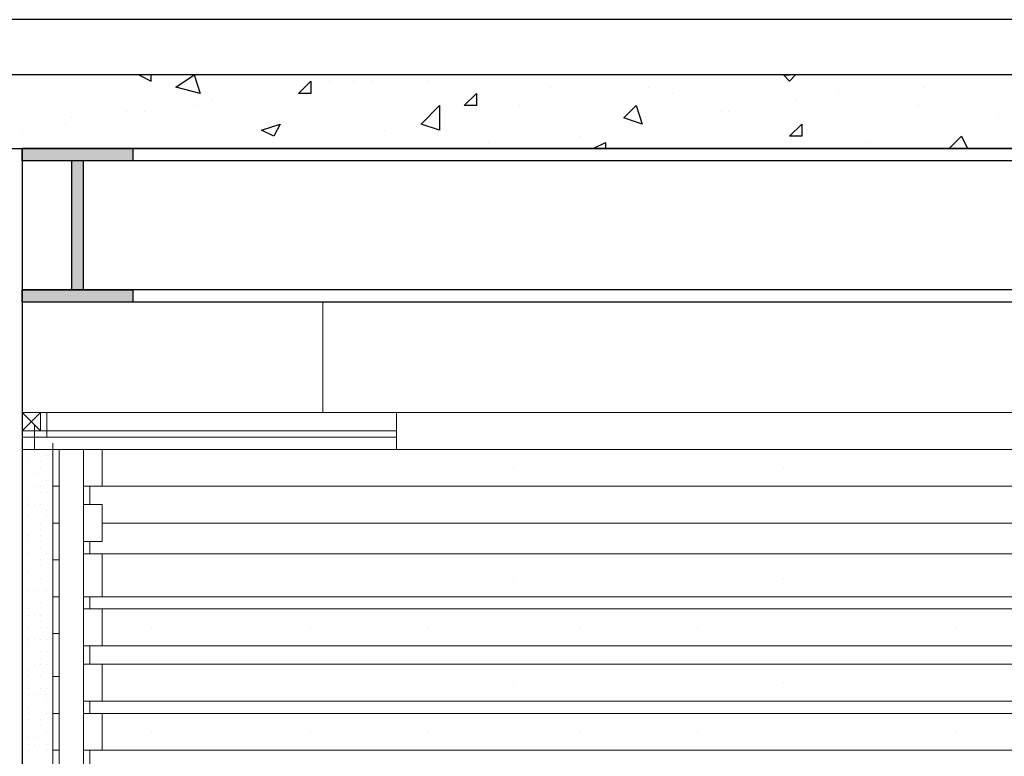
# Model space of a CAD drawing. Header units: metres. Extents: x 5.7 to 89.8, y 4 to 63.5.
# Tile 254 of 256: x 45.9 to 47.5, y 14.4 to 15.5. Entities that reach past the tile are written whole.
import ezdxf

# ---------------------------------------------------------------- set-up
doc = ezdxf.new("R2010")
doc.units = ezdxf.units.M
doc.header["$MEASUREMENT"] = 0
for name, color, linetype in [('PDF17_beam-A', 7, 'Continuous'), ('PDF17_boresh', 7, 'Continuous'), ('PDF17_furn', 7, 'Continuous'), ('PDF17_hatch', 7, 'Continuous'), ('PDF17_hatch-borshi', 7, 'Continuous'), ('PDF17_hatch-plan', 7, 'Continuous'), ('PDF17_kaff', 7, 'Continuous'), ('PDF17_Layer1', 7, 'Continuous'), ('PDF17_wall', 7, 'Continuous')]:
    doc.layers.add(name, color=color, linetype=linetype)

msp = doc.modelspace()

# ---------------------------------------------------------------- linework, layer by layer
at = {"layer": 'PDF17_beam-A', "lineweight": 25}
for points in [[(45.9344, 15.3104), (46.1078, 15.3104), (46.1078, 15.2911), (45.9344, 15.2911)], [(45.9344, 15.0889), (46.1078, 15.0889), (46.1078, 15.0696), (45.9344, 15.0696)]]:
    msp.add_lwpolyline(points, close=True, dxfattribs=at)
for points in [[(58.8884, 15.3104), (45.9344, 15.3104)], [(50.7982, 15.2911), (45.9344, 15.2911)], [(46.0115, 15.2911), (46.0115, 15.0889)], [(46.0211, 15.0889), (46.0307, 15.0889), (46.0307, 15.2911)], [(50.7982, 15.0889), (45.9344, 15.0889)], [(50.7982, 15.0696), (45.9344, 15.0696)]]:
    msp.add_lwpolyline(points, dxfattribs=at)
at = {"layer": 'PDF17_beam-A', "transparency": 33554559}
for points in [[(45.9344, 15.2911), (46.1078, 15.2911), (45.9344, 15.3104)], [(46.1078, 15.2911), (45.9344, 15.3104), (46.1078, 15.3104)], [(46.0115, 15.0889), (46.0307, 15.0889), (46.0115, 15.2911)], [(46.0307, 15.0889), (46.0115, 15.2911), (46.0307, 15.2911)], [(45.9344, 15.0696), (46.1078, 15.0696), (45.9344, 15.0889)], [(46.1078, 15.0696), (45.9344, 15.0889), (46.1078, 15.0889)]]:
    msp.add_solid(points, dxfattribs=at)
at = {"layer": 'PDF17_boresh', "lineweight": 25}
msp.add_lwpolyline([(58.8306, 15.5127), (44.2682, 15.5127)], dxfattribs=at)
at = {"layer": 'PDF17_furn', "lineweight": 18}
for points in [[(46.2715, 14.8096), (46.2715, 14.8096)], [(46.7049, 14.8096), (46.7049, 14.8096)], [(47.1287, 14.8096), (47.1287, 14.8096)], [(46.0596, 14.7807), (50.7018, 14.7807)], [(46.0596, 14.7229), (50.7018, 14.7229)], [(46.1367, 14.7229), (46.1367, 14.7229)], [(46.3871, 14.7229), (46.3871, 14.7229)], [(46.5701, 14.7229), (46.5701, 14.7229)], [(46.8108, 14.7229), (46.8108, 14.7229)], [(46.9938, 14.7229), (46.9938, 14.7229)], [(47.2346, 14.7229), (47.2346, 14.7229)], [(47.3983, 14.7229), (47.3983, 14.7229)], [(46.0596, 14.6747), (50.7018, 14.6747)], [(46.2715, 14.6362), (46.2715, 14.6362)], [(46.7049, 14.6362), (46.7049, 14.6362)], [(47.1287, 14.6362), (47.1287, 14.6362)], [(46.0596, 14.6073), (50.7018, 14.6073)], [(46.0596, 14.5881), (50.7018, 14.5881)], [(46.1367, 14.5592), (46.1367, 14.5592)], [(46.3871, 14.5592), (46.3871, 14.5592)], [(46.5701, 14.5592), (46.5701, 14.5592)], [(46.8108, 14.5592), (46.8108, 14.5592)], [(46.9938, 14.5592), (46.9938, 14.5592)], [(47.2346, 14.5592), (47.2346, 14.5592)], [(47.3983, 14.5592), (47.3983, 14.5592)], [(46.0596, 14.5303), (50.7018, 14.5303)], [(46.0596, 14.5014), (50.7018, 14.5014)], [(46.2715, 14.4725), (46.2715, 14.4725)], [(46.7049, 14.4725), (46.7049, 14.4725)], [(47.1287, 14.4725), (47.1287, 14.4725)], [(46.0596, 14.4436), (50.7018, 14.4436)], [(46.0596, 14.4243), (50.7018, 14.4243)], [(46.1367, 14.3954), (46.1367, 14.3954)], [(46.3871, 14.3954), (46.3871, 14.3954)], [(46.5701, 14.3954), (46.5701, 14.3954)], [(46.8108, 14.3954), (46.8108, 14.3954)], [(46.9938, 14.3954), (46.9938, 14.3954)], [(47.2346, 14.3954), (47.2346, 14.3954)], [(47.3983, 14.3954), (47.3983, 14.3954)], [(46.0596, 14.3665), (50.7018, 14.3665)]]:
    msp.add_lwpolyline(points, dxfattribs=at)
at = {"layer": 'PDF17_hatch', "lineweight": 25}
for points in [[(46.1174, 15.426), (46.1174, 15.426)], [(46.1174, 15.426), (46.1367, 15.4163), (46.1367, 15.426)], [(46.3871, 15.426), (46.3871, 15.426)], [(46.5508, 15.426), (46.5508, 15.426)], [(47.1479, 15.426), (47.1383, 15.4163), (47.1287, 15.426), (47.1383, 15.426)], [(47.3983, 15.426), (47.3983, 15.426)], [(47.4465, 15.426), (47.4465, 15.426)], [(46.416, 15.4163), (46.416, 15.4163)], [(46.4545, 15.4163), (46.4545, 15.4163)], [(46.4834, 15.4163), (46.4834, 15.4163)], [(46.5701, 15.4163), (46.5701, 15.4163)], [(46.7627, 15.4067), (46.7627, 15.4067)], [(46.9168, 15.4067), (46.9168, 15.4067)], [(47.3502, 15.4067), (47.3502, 15.4067)], [(46.31, 15.3971), (46.31, 15.3971)], [(46.9553, 15.3971), (46.9553, 15.3971)], [(47.2154, 15.3971), (47.2154, 15.3971)], [(47.2635, 15.3971), (47.2635, 15.3971)], [(46.2041, 15.3778), (46.2041, 15.3778)], [(46.233, 15.3874), (46.233, 15.3874)], [(46.7145, 15.3778), (46.7145, 15.3778)], [(47.1479, 15.3874), (47.1479, 15.3874)], [(47.3406, 15.3778), (47.3406, 15.3778)], [(46.0115, 15.3586), (46.0115, 15.3586)], [(46.0981, 15.3682), (46.0981, 15.3682)], [(46.127, 15.3682), (46.127, 15.3682)], [(47.0324, 15.3682), (47.0324, 15.3682)], [(47.042, 15.3682), (47.042, 15.3682)], [(47.4658, 15.3586), (47.4658, 15.3586)], [(46.0018, 15.3489), (46.0018, 15.3489)], [(46.8494, 15.3489), (46.8494, 15.3489)], [(46.9072, 15.3489), (46.9072, 15.3489)], [(45.9344, 15.3393), (45.9344, 15.3393)], [(46.5026, 15.3393), (46.5026, 15.3393)], [(46.8108, 15.3297), (46.8108, 15.3297)], [(47.3983, 15.3104), (47.3887, 15.3104), (47.408, 15.3297), (47.4176, 15.3104)], [(46.6664, 15.32), (46.6664, 15.32)], [(46.8301, 15.3104), (46.8494, 15.32), (46.8494, 15.3104)], [(47.2635, 15.32), (47.2635, 15.32)], [(46.9649, 15.3104), (46.9649, 15.3104)], [(46.9649, 15.3104), (46.9649, 15.3104)]]:
    msp.add_lwpolyline(points, dxfattribs=at)
for points in [[(46.2137, 15.3971), (46.1752, 15.4067), (46.2041, 15.426)], [(46.3871, 15.4163), (46.3871, 15.3971), (46.3678, 15.3971)], [(46.6471, 15.3971), (46.6471, 15.3778), (46.6278, 15.3778)], [(46.5893, 15.3393), (46.5604, 15.3489), (46.5893, 15.3778)], [(46.8975, 15.3778), (46.9072, 15.3489), (46.8783, 15.3586)], [(46.3389, 15.3489), (46.3293, 15.3297), (46.31, 15.3393)], [(47.1576, 15.3489), (47.1576, 15.3297), (47.1383, 15.3297)]]:
    msp.add_lwpolyline(points, close=True, dxfattribs=at)
at = {"layer": 'PDF17_hatch-borshi', "lineweight": 18}
for points in [[(45.9344, 14.8192), (45.9344, 14.8192)], [(45.9344, 14.8192), (45.9344, 14.8192)], [(45.944, 14.8192), (45.944, 14.8192)], [(45.9537, 14.8192), (45.9537, 14.8192)], [(45.9633, 14.8192), (45.9633, 14.8192)], [(45.9729, 14.8288), (45.9729, 14.8288)], [(45.9729, 14.8288), (45.9729, 14.8288)], [(45.9537, 14.8096), (45.9537, 14.8096)], [(45.9537, 14.8096), (45.9537, 14.8096)], [(45.9537, 14.8096), (45.9537, 14.8096)], [(45.9633, 14.8096), (45.9633, 14.8096)], [(45.9344, 14.7903), (45.9344, 14.7903)], [(45.9344, 14.7903), (45.9344, 14.7903)], [(45.9537, 14.7999), (45.9537, 14.7999)], [(45.9729, 14.7903), (45.9729, 14.7903)], [(45.9826, 14.7999), (45.9826, 14.7999)], [(45.9344, 14.7711), (45.9344, 14.7711)], [(45.9537, 14.7807), (45.9537, 14.7807)], [(45.9633, 14.7807), (45.9633, 14.7807)], [(45.9633, 14.7711), (45.9633, 14.7711)], [(45.9729, 14.7711), (45.9729, 14.7711)], [(45.9344, 14.7614), (45.9344, 14.7614)], [(45.944, 14.7614), (45.944, 14.7614)], [(45.9826, 14.7614), (45.9826, 14.7614)], [(45.944, 14.7518), (45.944, 14.7518)], [(45.9537, 14.7518), (45.9537, 14.7518)], [(45.9633, 14.7518), (45.9633, 14.7518)], [(45.9729, 14.7422), (45.9729, 14.7422)], [(45.9344, 14.7325), (45.9344, 14.7325)], [(45.9344, 14.7325), (45.9344, 14.7325)], [(45.944, 14.7325), (45.944, 14.7325)], [(45.9537, 14.7325), (45.9537, 14.7325)], [(45.9729, 14.7325), (45.9729, 14.7325)], [(45.9633, 14.7229), (45.9633, 14.7229)], [(45.9633, 14.7133), (45.9633, 14.7133)], [(45.944, 14.7036), (45.944, 14.7036)], [(45.944, 14.7036), (45.944, 14.7036)], [(45.944, 14.694), (45.944, 14.694)], [(45.944, 14.694), (45.944, 14.694)], [(45.9537, 14.694), (45.9537, 14.694)], [(45.9537, 14.694), (45.9537, 14.694)], [(45.9537, 14.694), (45.9537, 14.694)], [(45.9633, 14.7036), (45.9633, 14.7036)], [(45.9633, 14.694), (45.9633, 14.694)], [(45.9633, 14.6844), (45.9633, 14.6844)], [(45.944, 14.6747), (45.944, 14.6747)], [(45.9633, 14.6651), (45.9633, 14.6651)], [(45.9729, 14.6747), (45.9729, 14.6747)], [(45.9729, 14.6747), (45.9729, 14.6747)], [(45.9344, 14.6555), (45.9344, 14.6555)], [(45.9537, 14.6555), (45.9537, 14.6555)], [(45.9633, 14.6555), (45.9633, 14.6555)], [(45.9633, 14.6555), (45.9633, 14.6555)], [(45.9344, 14.6362), (45.9344, 14.6362)], [(45.944, 14.6458), (45.944, 14.6458)], [(45.944, 14.6458), (45.944, 14.6458)], [(45.9537, 14.6362), (45.9537, 14.6362)], [(45.9633, 14.6362), (45.9633, 14.6362)], [(45.9344, 14.617), (45.9344, 14.617)], [(45.944, 14.617), (45.944, 14.617)], [(45.944, 14.617), (45.944, 14.617)], [(45.9537, 14.617), (45.9537, 14.617)], [(45.9729, 14.617), (45.9729, 14.617)], [(45.9729, 14.617), (45.9729, 14.617)], [(45.9729, 14.617), (45.9729, 14.617)], [(45.944, 14.5881), (45.944, 14.5881)], [(45.944, 14.5881), (45.944, 14.5881)], [(45.9537, 14.5977), (45.9537, 14.5977)], [(45.9633, 14.5977), (45.9633, 14.5977)], [(45.9344, 14.5784), (45.9344, 14.5784)], [(45.944, 14.5784), (45.944, 14.5784)], [(45.944, 14.5784), (45.944, 14.5784)], [(45.9537, 14.5784), (45.9537, 14.5784)], [(45.9633, 14.5784), (45.9633, 14.5784)], [(45.9633, 14.5784), (45.9633, 14.5784)], [(45.944, 14.5592), (45.944, 14.5592)], [(45.9633, 14.5688), (45.9633, 14.5688)], [(45.9633, 14.5592), (45.9633, 14.5592)], [(45.9729, 14.5592), (45.9729, 14.5592)], [(45.944, 14.5399), (45.944, 14.5399)], [(45.944, 14.5399), (45.944, 14.5399)], [(45.9537, 14.5399), (45.9537, 14.5399)], [(45.9633, 14.5399), (45.9633, 14.5399)], [(45.9633, 14.5399), (45.9633, 14.5399)], [(45.9729, 14.5399), (45.9729, 14.5399)], [(45.944, 14.5303), (45.944, 14.5303)], [(45.944, 14.5303), (45.944, 14.5303)], [(45.9633, 14.5206), (45.9633, 14.5206)], [(45.9633, 14.511), (45.9633, 14.511)], [(45.9729, 14.5206), (45.9729, 14.5206)], [(45.9537, 14.5014), (45.9537, 14.5014)], [(45.9537, 14.5014), (45.9537, 14.5014)], [(45.9633, 14.5014), (45.9633, 14.5014)], [(45.9729, 14.5014), (45.9729, 14.5014)], [(45.9729, 14.5014), (45.9729, 14.5014)], [(45.9826, 14.5014), (45.9826, 14.5014)], [(45.9344, 14.4917), (45.9344, 14.4917)], [(45.9344, 14.4917), (45.9344, 14.4917)], [(45.944, 14.4917), (45.944, 14.4917)], [(45.944, 14.4917), (45.944, 14.4917)], [(45.944, 14.4821), (45.944, 14.4821)], [(45.9633, 14.4821), (45.9633, 14.4821)], [(45.944, 14.4725), (45.944, 14.4725)], [(45.944, 14.4629), (45.944, 14.4629)], [(45.9633, 14.4629), (45.9633, 14.4629)], [(45.9729, 14.4629), (45.9729, 14.4629)], [(45.9729, 14.4629), (45.9729, 14.4629)], [(45.944, 14.4532), (45.944, 14.4532)], [(45.9537, 14.4532), (45.9537, 14.4532)], [(45.9729, 14.4532), (45.9729, 14.4532)], [(45.944, 14.434), (45.944, 14.434)], [(45.9537, 14.4436), (45.9537, 14.4436)], [(45.9729, 14.4436), (45.9729, 14.4436)], [(45.9344, 14.4243), (45.9344, 14.4243)], [(45.944, 14.4243), (45.944, 14.4243)], [(45.944, 14.4243), (45.944, 14.4243)], [(45.9729, 14.4243), (45.9729, 14.4243)], [(45.9729, 14.4243), (45.9729, 14.4243)], [(45.944, 14.4147), (45.944, 14.4147)], [(45.944, 14.4147), (45.944, 14.4147)], [(45.9537, 14.4051), (45.9537, 14.4051)], [(45.9633, 14.4147), (45.9633, 14.4147)], [(45.9633, 14.4051), (45.9633, 14.4051)], [(45.9633, 14.4051), (45.9633, 14.4051)], [(45.944, 14.3858), (45.944, 14.3858)], [(45.9537, 14.3858), (45.9537, 14.3858)], [(45.9729, 14.3954), (45.9729, 14.3954)], [(45.9729, 14.3954), (45.9729, 14.3954)], [(45.9344, 14.3762), (45.9344, 14.3762)], [(45.9344, 14.3762), (45.9344, 14.3762)], [(45.944, 14.3762), (45.944, 14.3762)], [(45.9537, 14.3762), (45.9537, 14.3762)], [(45.9537, 14.3762), (45.9537, 14.3762)], [(45.9729, 14.3762), (45.9729, 14.3762)], [(45.944, 14.3665), (45.944, 14.3665)], [(45.9729, 14.3665), (45.9729, 14.3665)], [(45.9729, 14.3665), (45.9729, 14.3665)]]:
    msp.add_lwpolyline(points, dxfattribs=at)
at = {"layer": 'PDF17_hatch-plan', "lineweight": 18}
for points in [[(46.0307, 11.3809), (45.9922, 11.3809), (45.9922, 14.8385), (46.0307, 14.8385)], [(46.0307, 14.7807), (46.0596, 14.7807), (46.0596, 14.8385), (46.0307, 14.8385)], [(46.0307, 14.694), (46.0596, 14.694), (46.0596, 14.7518), (46.0307, 14.7518)], [(46.0307, 14.6073), (46.0596, 14.6073), (46.0596, 14.6747), (46.0307, 14.6747)], [(46.0307, 14.5303), (46.0596, 14.5303), (46.0596, 14.5881), (46.0307, 14.5881)], [(46.0307, 14.4436), (46.0596, 14.4436), (46.0596, 14.5014), (46.0307, 14.5014)], [(46.0307, 14.3665), (46.0596, 14.3665), (46.0596, 14.4243), (46.0307, 14.4243)]]:
    msp.add_lwpolyline(points, close=True, dxfattribs=at)
for points in [[(46.0403, 14.7807), (46.0403, 14.7518)], [(46.0403, 14.694), (46.0403, 14.6747)], [(46.0403, 14.6073), (46.0403, 14.5881)], [(46.0403, 14.5303), (46.0403, 14.5014)], [(46.0403, 14.4436), (46.0403, 14.4243)], [(46.0403, 14.3665), (46.0403, 14.3376)]]:
    msp.add_lwpolyline(points, dxfattribs=at)
at = {"layer": 'PDF17_kaff', "lineweight": 30}
msp.add_lwpolyline([(58.8884, 15.426), (45.8092, 15.426), (44.1526, 15.426), (44.1526, 15.3104), (45.8092, 15.3104), (58.8884, 15.3104)], dxfattribs=at)
at = {"layer": 'PDF17_kaff', "lineweight": 20}
for points in [[(45.9826, 14.8481), (45.9826, 11.4001)], [(45.9922, 14.8385), (45.9922, 11.4579), (45.9826, 11.4579)], [(45.9922, 14.7807), (45.9826, 14.7807)], [(45.9922, 14.7229), (45.9826, 14.7229)], [(45.9922, 14.6651), (45.9826, 14.6651)], [(45.9922, 14.6073), (45.9826, 14.6073)], [(45.9922, 14.5495), (45.9826, 14.5495)], [(45.9922, 14.4821), (45.9826, 14.4821)], [(45.9922, 14.4243), (45.9826, 14.4243)], [(45.9922, 14.3665), (45.9826, 14.3665)]]:
    msp.add_lwpolyline(points, dxfattribs=at)
at = {"layer": 'PDF17_Layer1', "lineweight": 18}
for points in [[(46.4063, 14.8963), (46.4063, 15.0696)], [(45.9633, 14.8674), (45.9344, 14.8963), (45.9344, 14.8577), (45.9729, 14.8577), (45.9729, 14.8963), (45.9344, 14.8963), (45.9633, 14.8963), (45.9633, 14.8674), (45.9344, 14.8674), (45.9344, 14.8963), (45.9344, 14.8385), (46.5219, 14.8385), (50.7982, 14.8385)], [(45.9633, 14.8963), (45.9344, 14.8674), (46.5219, 14.8674)], [(46.5219, 14.8963), (45.9344, 14.8963), (46.5219, 14.8963)], [(46.5219, 14.8385), (46.5219, 14.8963), (50.7982, 14.8963)], [(45.9537, 14.877), (45.9537, 14.8385), (45.9537, 14.877)], [(45.9537, 14.877), (45.9537, 14.877)], [(45.9537, 14.877), (45.9537, 14.8674), (45.9537, 14.8577), (45.9537, 14.8481)], [(45.9537, 14.8674), (45.9537, 14.8674)], [(45.9344, 14.8577), (46.5219, 14.8577)], [(45.9537, 14.8481), (45.9537, 14.8385), (45.9537, 14.8481)]]:
    msp.add_lwpolyline(points, dxfattribs=at)
msp.add_lwpolyline([(45.944, 14.8385), (45.9537, 14.8385), (45.9633, 14.8385)], close=True, dxfattribs=at)
at = {"layer": 'PDF17_wall', "lineweight": 25}
msp.add_lwpolyline([(45.9344, 15.3104), (45.9344, 11.2557)], dxfattribs=at)

doc.saveas('drawing.dxf')
